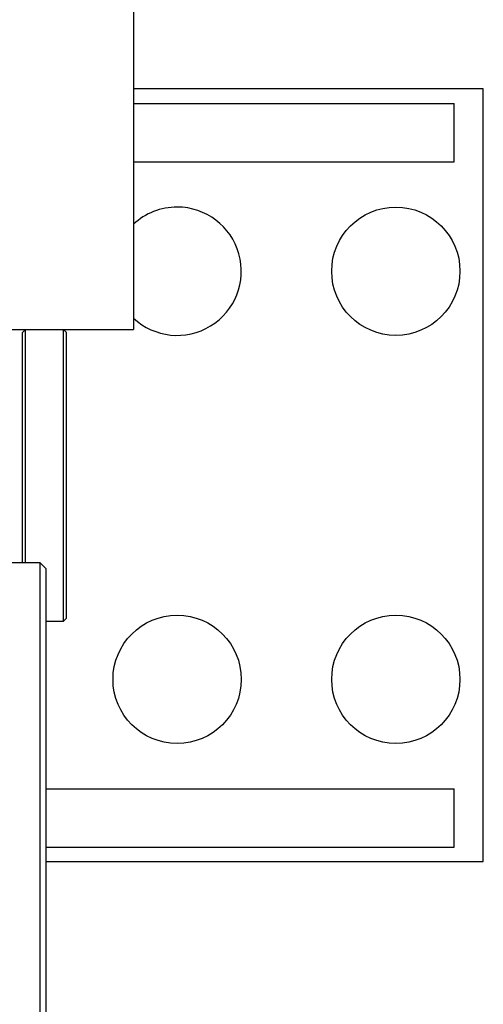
# Model space of a CAD drawing. Header units: inches. Extents: x 0 to 20790, y -12 to 14700.
# Tile 97 of 256: x 8023 to 8182, y 4926 to 5264. Entities that reach past the tile are written whole.
import ezdxf

# ---------------------------------------------------------------- set-up
doc = ezdxf.new("R2010")
doc.units = ezdxf.units.IN
doc.layers.add('1', color=7, linetype='Continuous', true_color=0xffffff)

msp = doc.modelspace()

# ---------------------------------------------------------------- linework, layer by layer
at = {"layer": '1', "color": 2, "linetype": 'Continuous', "lineweight": 25}
for p, q in [((8061.915, 5294.588), (8061.915, 5157.731)), ((8181.915, 5240.231), (8061.913, 5240.231)), ((8181.915, 4975.231), (8181.915, 5240.231)), ((8061.912, 5235.231), (8171.915, 5235.231)), ((8171.915, 5215.231), (8171.915, 5235.231)), ((8061.912, 5215.231), (8171.915, 5215.231)), ((7913.108, 5157.731), (8061.915, 5157.731)), ((8024.915, 5157.731), (8023.915, 5156.731)), ((8024.915, 5077.733), (8024.915, 5157.731)), ((8037.915, 5057.731), (8037.915, 5157.731)), ((8038.915, 5156.731), (8037.915, 5157.731)), ((8023.915, 5077.733), (8023.915, 5156.724)), ((8038.915, 5058.731), (8038.915, 5156.731)), ((8029.915, 5077.731), (7993.461, 5077.731)), ((8029.915, 3847.731), (8029.915, 5077.731)), ((8031.915, 5075.731), (8029.915, 5077.731)), ((8031.915, 5075.731), (8031.915, 3849.731)), ((8031.915, 5057.731), (8037.915, 5057.731)), ((8037.915, 5057.731), (8038.915, 5058.731)), ((8031.916, 5000.231), (8171.915, 5000.231)), ((8171.915, 4980.231), (8171.915, 5000.231)), ((8031.916, 4980.231), (8171.915, 4980.231)), ((8031.917, 4975.231), (8181.915, 4975.231))]:
    msp.add_line(p, q, dxfattribs=at)
for centre in [(8151.915, 5177.731), (8076.915, 5037.731), (8151.915, 5037.731)]:
    msp.add_circle(centre, 22, dxfattribs=at)
for start, end in [(90, 132.98625), (227.01937, 90)]:
    msp.add_arc((8076.915, 5177.731), 22, start, end, dxfattribs=at)

doc.saveas('drawing.dxf')
